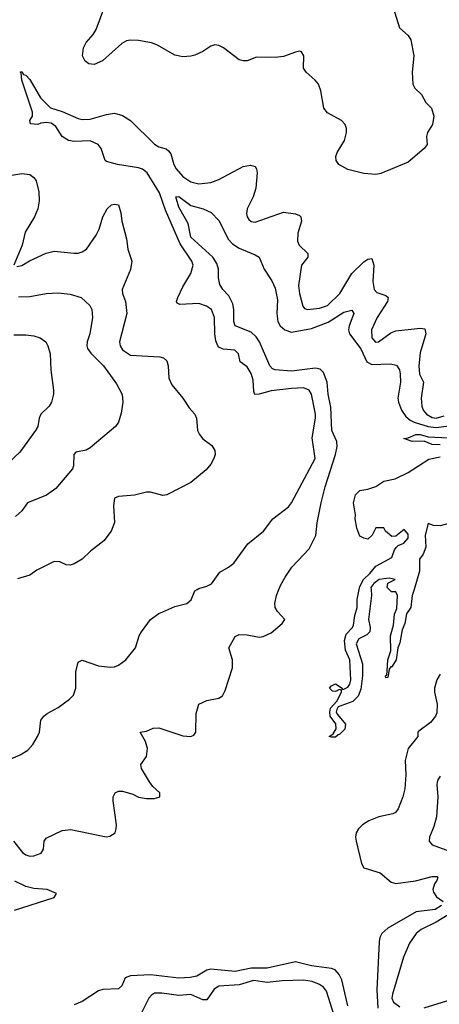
# Model space of a CAD drawing. Header units: inches. Extents: x 1843162 to 1959474, y 907081 to 1016326.
# Tile 45 of 256: x 1857239 to 1859326, y 937939 to 942830. Entities that reach past the tile are written whole.
import ezdxf

# ---------------------------------------------------------------- set-up
doc = ezdxf.new("R2010")
doc.units = ezdxf.units.IN
doc.header["$MEASUREMENT"] = 0
doc.layers.add('B8953', color=7, linetype='Continuous')
doc.layers.add('B8954', color=7, linetype='Continuous')

msp = doc.modelspace()

# ---------------------------------------------------------------- linework, layer by layer
at = {"layer": 'B8953', "color": 5}
for points, elevation in [([(1857171.8, 939148.2), (1857242, 939178), (1857278.8, 939201.2), (1857304.7, 939230), (1857327.8, 939270), (1857336.9, 939290), (1857343.6, 939350), (1857358.4, 939370), (1857375.8, 939384.2), (1857430, 939413.4), (1857485.8, 939454.2), (1857505.7, 939474.3), (1857517.8, 939510), (1857518.3, 939590), (1857530, 939638), (1857550, 939649.2), (1857630, 939620.2), (1857690, 939613.6), (1857710, 939615.2), (1857730, 939623.6), (1857766, 939650), (1857815.6, 939710), (1857833.6, 939770), (1857844.2, 939790), (1857890, 939850.3), (1857930, 939879.5), (1857950.8, 939889.2), (1858010, 939914.7), (1858070.6, 939929.4), (1858091.2, 939948.8), (1858110, 939992.9), (1858122.2, 940000)], 580), ([(1857208.7, 938750), (1857253.3, 938693.3), (1857270, 938681.7), (1857290, 938675.6), (1857310, 938676.9), (1857346, 938690), (1857357.6, 938710), (1857361.3, 938750), (1857370, 938764.9), (1857450, 938803.1), (1857493.1, 938806.9), (1857669.3, 938770.7), (1857686.6, 938773.4), (1857713.2, 938790), (1857719.3, 938810), (1857720.9, 938830), (1857704.5, 938950), (1857704.5, 938970), (1857714, 938990), (1857730, 938998), (1857750, 938997.1), (1857802.3, 938982.3), (1857830, 938968.5), (1857870, 938960.5), (1857910, 938962), (1857935.3, 938970), (1857935.3, 938990), (1857901.6, 939021.6), (1857884.4, 939044.4), (1857845.2, 939110), (1857842, 939130), (1857869, 939170), (1857874, 939210), (1857864.7, 939244.7), (1857838, 939290), (1857870, 939296.3), (1857902, 939310), (1857930, 939311.8), (1858050, 939272.4), (1858090, 939268.5), (1858104.5, 939275.5), (1858114.5, 939290), (1858116.1, 939383.9), (1858129.7, 939430.3), (1858170, 939448.5), (1858230, 939459.3), (1858248.1, 939471.9), (1858261.4, 939498.5), (1858297.2, 939610), (1858296.4, 939650), (1858279.6, 939710), (1858310, 939766.8), (1858330, 939776.4), (1858370, 939774.6), (1858430, 939763.1), (1858450, 939766.7), (1858490, 939784.2), (1858543.7, 939830), (1858557.2, 939850), (1858521.2, 939890), (1858509.5, 939910), (1858507.3, 939930), (1858515.6, 939970), (1858527.8, 940000)], 560), ([(1858986.5, 940000), (1858988.9, 939970), (1858974, 939850), (1858981.3, 939810), (1858979.3, 939790), (1858965.7, 939774.3), (1858924.8, 939755.2), (1858912.8, 939730), (1858943.6, 939630), (1858944.2, 939570), (1858935.4, 939504.6), (1858921.6, 939470), (1858896.1, 939443.9), (1858823.1, 939416.9), (1858815.8, 939404.2), (1858813.4, 939390), (1858818.6, 939378.5), (1858858.4, 939330), (1858855.1, 939304.9), (1858830, 939279.3), (1858822, 939278), (1858810, 939266.6), (1858790, 939265.2), (1858778, 939270), (1858798, 939282), (1858812.1, 939307.9), (1858811.5, 939331.5), (1858782.4, 939370), (1858780.7, 939390), (1858785.1, 939410), (1858815.6, 939444.4), (1858839, 939490), (1858839, 939499), (1858830, 939502), (1858810, 939493.2), (1858794, 939494), (1858779, 939510), (1858790, 939521), (1858810, 939530.5), (1858842, 939510), (1858842, 939502), (1858850, 939504.7), (1858870, 939514.9), (1858880.5, 939530), (1858886, 939550), (1858880.4, 939650), (1858858.6, 939698.6), (1858853.3, 939746.7), (1858862, 939778), (1858894.5, 939810), (1858898.3, 939821.7), (1858904.7, 939870), (1858917.7, 939910), (1858917.2, 939950), (1858927.1, 940000)], 540), ([(1859199.8, 940000), (1859190.6, 939970), (1859183.7, 939910), (1859161.7, 939878.3), (1859153.4, 939830), (1859140.9, 939799.1), (1859130, 939735.3), (1859118.8, 939710), (1859110.3, 939650), (1859090, 939615.3), (1859084.7, 939615.3), (1859076.9, 939603.1), (1859070, 939562), (1859060.4, 939560.4), (1859058, 939570), (1859064, 939576), (1859066.8, 939593.2), (1859069.7, 939650), (1859085.1, 939694.9), (1859082.2, 939770), (1859097.5, 939822.5), (1859102.4, 939877.6), (1859114.1, 939905.9), (1859117.2, 939970), (1859110, 939988), (1859088, 939988), (1859076, 940000)], 540), ([(1859330, 939578.3), (1859313, 939550), (1859301.5, 939510), (1859301.1, 939490), (1859315, 939430), (1859312.9, 939387.1), (1859306, 939370), (1859281.7, 939338.3), (1859223.8, 939296.2), (1859219.3, 939290), (1859218.7, 939270), (1859171.2, 939210), (1859156.3, 939150), (1859158.3, 939078.3), (1859153.8, 939010), (1859143.8, 938970), (1859120.5, 938910), (1859107.6, 938892.4), (1859095, 938885), (1859024.6, 938870), (1858975.6, 938850), (1858943, 938830), (1858923.2, 938810), (1858912.7, 938790), (1858909.4, 938770), (1858912.6, 938750), (1858938.4, 938638.4), (1858950, 938617.6), (1859031.3, 938591.3), (1859086, 938546), (1859110, 938539.6), (1859207.3, 938552.7), (1859290, 938574.5), (1859314.3, 938574.3), (1859318.7, 938570), (1859313.9, 938553.9), (1859302.2, 938537.8), (1859293.5, 938510), (1859296.2, 938496.2), (1859312.1, 938472.1), (1859344.9, 938450)], 560), ([(1859330, 939072), (1859317.1, 939050), (1859314, 939030), (1859318.5, 938970), (1859312, 938870), (1859298.5, 938821.5), (1859276.4, 938770), (1859274.9, 938750), (1859290, 938730.6), (1859393.7, 938693.7)], 580), ([(1857213.8, 938406.2), (1857410.8, 938469.2), (1857422.7, 938490), (1857376, 938510), (1857310, 938514.9), (1857270, 938524.2), (1857214.7, 938550)], 560), ([(1859336.9, 938430), (1859304.6, 938410), (1859210, 938397.8), (1859070, 938317.2), (1859040.2, 938290), (1859029.4, 938270), (1859025.8, 938250), (1859014.8, 938010), (1859019.1, 937919.1)], 560), ([(1859370, 938383.3), (1859310, 938346.6), (1859235.9, 938310), (1859210.1, 938289.9), (1859178, 938242), (1859147.1, 938172.9), (1859092.9, 937990), (1859090.2, 937970), (1859098.4, 937950), (1859130, 937926.9)], 580), ([(1858870.8, 937930.8), (1858840.6, 938060.6), (1858827.7, 938087.7), (1858807.1, 938110), (1858790, 938117.5), (1858690, 938130.2), (1858610, 938150.4), (1858470, 938117.7), (1858390, 938118.1), (1858310, 938101.3), (1858190, 938113.7), (1858170, 938108.6), (1858120.5, 938079.5), (1858087.4, 938072.6), (1858030, 938069.1), (1857890, 938085.1), (1857790, 938081.1), (1857763.5, 938070), (1857747.6, 938030), (1857730, 938016.1), (1857652.2, 938012.2), (1857630, 938006.6), (1857550, 937952.2), (1857510, 937936.7)], 560), ([(1858802.6, 937882.6), (1858764.6, 938004.6), (1858750, 938024.2), (1858730, 938038.1), (1858692.9, 938052.9), (1858650, 938058.3), (1858543.7, 938056.3), (1858470, 938047), (1858402.2, 938057.8), (1858330, 938035.2), (1858230, 938029.5), (1858206, 938014), (1858170, 937960.6), (1858150, 937961.2), (1858090, 937987.2), (1858030, 937982.2), (1857945, 937995), (1857910, 937993.6), (1857894.9, 937985.1), (1857881.9, 937970), (1857841, 937890)], 580), ([(1859250, 937920.7), (1859450, 937982.2), (1859472.7, 937972.7), (1859490, 937953.4), (1859501.7, 937930)], 580)]:
    msp.add_lwpolyline(points, dxfattribs=dict(at, elevation=elevation))
at = {"layer": 'B8954', "color": 5}
for points, elevation in [([(1859095.4, 942890), (1859128.3, 942790), (1859171.4, 942751.4), (1859183.7, 942730), (1859199.5, 942650), (1859190.6, 942570), (1859193.4, 942510), (1859204.6, 942490), (1859237.8, 942457.8), (1859258.8, 942418.8), (1859286.2, 942390), (1859297.8, 942350), (1859291.9, 942310), (1859266.6, 942270), (1859262.6, 942250), (1859264.5, 942210), (1859250, 942190.7), (1859170, 942123), (1859034.6, 942065.4), (1859010, 942061.1), (1858950, 942066.7), (1858870, 942085.4), (1858825.4, 942110), (1858813, 942130), (1858811.1, 942150), (1858817.5, 942170), (1858854.4, 942230), (1858864.7, 942270), (1858864.4, 942290), (1858856.9, 942310), (1858839.5, 942330), (1858770, 942367.4), (1858751.7, 942390), (1858735.9, 942475.9), (1858724.6, 942510), (1858708.5, 942530), (1858663.1, 942570), (1858650.3, 942590), (1858652, 942650), (1858640.3, 942670), (1858630, 942674.4), (1858610, 942669.5), (1858550, 942646.7), (1858510, 942642.3), (1858416.4, 942643.6), (1858370, 942626), (1858350, 942624.9), (1858330, 942630.2), (1858253.2, 942690), (1858230, 942702.5), (1858210, 942705.2), (1858190, 942698.5), (1858150, 942672.5), (1858110, 942654), (1858090, 942648.1), (1858050, 942646), (1858010, 942653.4), (1857923.5, 942703.5), (1857895.1, 942715.1), (1857830, 942726.7), (1857790, 942728.4), (1857770, 942724.7), (1857747.5, 942712.5), (1857650, 942626.5), (1857610, 942607.9), (1857582.8, 942610), (1857564.2, 942624.2), (1857552, 942650), (1857556, 942690), (1857570, 942716.2), (1857604.2, 942755.8), (1857619.3, 942780.7), (1857663.1, 942896.9)], 620), ([(1858122.2, 940000), (1858130, 940004.5), (1858170, 940015.4), (1858193, 940027), (1858234.5, 940085.5), (1858278, 940110), (1858303.5, 940130), (1858373.5, 940226.5), (1858452, 940290), (1858497.2, 940350), (1858575.1, 940410), (1858590.6, 940430), (1858707.9, 940650), (1858693.2, 940753.2), (1858710.4, 940850), (1858709.9, 940870), (1858690.5, 940970), (1858677.6, 940990), (1858650, 941001), (1858590, 940998.4), (1858490, 940987.1), (1858429.2, 940969.2), (1858407.7, 940967.7), (1858402.7, 940982.7), (1858399.5, 941039.5), (1858390, 941073), (1858370, 941106), (1858335.8, 941130), (1858327.8, 941170), (1858308.5, 941188.5), (1858250, 941194.1), (1858230, 941202.5), (1858224.3, 941210), (1858214.4, 941234.4), (1858209, 941269), (1858208, 941350), (1858192.1, 941390), (1858167.7, 941407.7), (1858130, 941419.7), (1858035.1, 941415.1), (1858022.3, 941422.3), (1858019.2, 941430), (1858025, 941450), (1858050, 941503.6), (1858089.8, 941570), (1858101.4, 941610), (1858094.3, 941630), (1858036.4, 941716.4), (1857964.6, 941884.6), (1857933.9, 941970), (1857872.5, 942070), (1857850, 942087.5), (1857830, 942094.2), (1857725.2, 942110), (1857670, 942125.1), (1857663.6, 942130), (1857644.8, 942190), (1857628.7, 942210), (1857590, 942228.1), (1857510, 942225.3), (1857480.8, 942230), (1857450.5, 942250), (1857418.7, 942298.7), (1857395.7, 942315.7), (1857370, 942319.9), (1857343.6, 942316.4), (1857329.8, 942309.8), (1857292.3, 942312.3), (1857289.7, 942330), (1857302.6, 942350), (1857302.7, 942370), (1857249.7, 942530), (1857246.3, 942566.3), (1857242, 942570), (1857250, 942572.7), (1857258, 942558), (1857270, 942555.3), (1857290, 942533.4), (1857342.3, 942442.3), (1857392.4, 942392.4), (1857450, 942374.2), (1857530, 942338.8), (1857550, 942335), (1857590, 942336.3), (1857670, 942359.7), (1857710, 942366.3), (1857750, 942353.4), (1857790, 942330.1), (1857910, 942211.5), (1857930, 942198.7), (1857968.1, 942188.1), (1857979.1, 942179.1), (1857990, 942163), (1858005.7, 942110), (1858016.4, 942090), (1858050, 942051.9), (1858090, 942024.6), (1858130, 942014.8), (1858190, 942021), (1858230, 942037), (1858350, 942100.1), (1858386.6, 942106.6), (1858410, 942100.5), (1858417, 942090), (1858419.1, 942070), (1858412.6, 941992.6), (1858399.2, 941950), (1858370.1, 941890), (1858367.4, 941867.4), (1858370.2, 941850.2), (1858378.2, 941838.2), (1858390, 941828.2), (1858410, 941824), (1858550, 941873.2), (1858610, 941865.4), (1858630, 941857.6), (1858637.2, 941850), (1858641.1, 941830), (1858622.2, 941770), (1858619.6, 941730), (1858628.9, 941710), (1858671, 941669), (1858671, 941650), (1858639.7, 941610), (1858626.1, 941510), (1858630.2, 941470), (1858647.1, 941407.1), (1858655.9, 941395.9), (1858670.2, 941390.2), (1858730, 941397.1), (1858770, 941410.1), (1858831, 941470), (1858890.4, 941569.6), (1858950, 941626.7), (1858970, 941640.7), (1858990, 941643.1), (1858999.2, 941610), (1858995.2, 941530), (1859001.6, 941490), (1859015.4, 941475.4), (1859060.2, 941460.2), (1859072, 941450), (1859067.2, 941430), (1859016.8, 941350), (1858987.7, 941290), (1858989.5, 941250), (1859008.6, 941228.6), (1859024, 941230), (1859084.9, 941275.2), (1859110, 941283.8), (1859230, 941298.5), (1859254.2, 941294.2), (1859258.2, 941270), (1859230, 941175.6), (1859223.4, 941110), (1859227.7, 941070), (1859246.9, 941030), (1859235, 940950), (1859237.9, 940910), (1859245.2, 940890), (1859261.3, 940870), (1859290, 940853.8), (1859310, 940850.1), (1859350, 940861.6)], 580), ([(1857170, 942053.2), (1857250, 942066), (1857290, 942060.3), (1857310, 942045.4), (1857320.3, 942030), (1857334.2, 941974.2), (1857336.4, 941930), (1857329.3, 941890), (1857312.4, 941850), (1857266, 941774), (1857250.7, 941709.3), (1857209.8, 941610)], 620), ([(1858527.8, 940000), (1858537.1, 940022.9), (1858558.6, 940061.4), (1858592, 940110), (1858678.6, 940201.4), (1858712.2, 940267.7), (1858717.7, 940330), (1858737.7, 940430), (1858758.5, 940510), (1858809.9, 940670), (1858818.1, 940710), (1858815.3, 940735.3), (1858790.9, 940790), (1858785.9, 940905.9), (1858772.5, 940970), (1858767.2, 941030), (1858750, 941077.3), (1858733.7, 941093.7), (1858710, 941099), (1858590, 941084.2), (1858510, 941089.9), (1858495.5, 941095.5), (1858482.4, 941110), (1858430.9, 941230), (1858415.4, 941255.4), (1858390, 941277.7), (1858310.9, 941310), (1858303.4, 941330), (1858303.2, 941390), (1858298.1, 941418.1), (1858278.2, 941458.2), (1858248.3, 941490), (1858234.9, 941514.9), (1858227.1, 941547.1), (1858226.8, 941590), (1858219.7, 941619.7), (1858198.9, 941650), (1858090.5, 941750), (1858077, 941817), (1858030, 941899.3), (1858015.3, 941950), (1858030, 941951.8), (1858090, 941907.7), (1858151.3, 941890), (1858191.8, 941871.8), (1858230, 941833), (1858277.9, 941737.9), (1858296.4, 941716.4), (1858330, 941694.7), (1858410, 941662.4), (1858430.2, 941650.2), (1858454.6, 941590), (1858492.6, 941532.6), (1858510, 941496.4), (1858521.7, 941438.3), (1858517.3, 941370), (1858522.3, 941330), (1858534.4, 941310), (1858557.8, 941290), (1858590, 941277.1), (1858690, 941296.1), (1858772.6, 941327.4), (1858850, 941376.6), (1858890, 941387), (1858900.7, 941370), (1858877.6, 941310), (1858874.4, 941290), (1858878.2, 941270), (1858935.4, 941195.4), (1858965.2, 941130), (1858990, 941116.4), (1859080.5, 941120.5), (1859113.2, 941113.2), (1859127.3, 941090), (1859131, 941071), (1859133.2, 941030), (1859119.5, 940950), (1859122.1, 940930), (1859137.7, 940890), (1859159, 940859), (1859180.4, 940840.4), (1859201.1, 940830), (1859270, 940809.7), (1859310, 940804), (1859386.5, 940813.5)], 560), ([(1857223.9, 941603.9), (1857250, 941609), (1857287.9, 941632.1), (1857370, 941669.8), (1857410, 941680.9), (1857510.2, 941669.8), (1857530, 941669.8), (1857550, 941676.8), (1857570.3, 941690), (1857619.5, 941760.5), (1857634.6, 941790), (1857652.2, 941850), (1857674.4, 941890), (1857696, 941910), (1857710, 941914.3), (1857729.6, 941909.6), (1857742.4, 941870), (1857746.6, 941830), (1857770, 941741.2), (1857777, 941690), (1857795.9, 941630), (1857789.8, 941589.8), (1857749.3, 941490), (1857750.5, 941470), (1857765.2, 941430), (1857771.5, 941370), (1857735.2, 941230), (1857737.7, 941210), (1857750.6, 941190), (1857790, 941163.4), (1857935.6, 941155.6), (1857954.5, 941150), (1857970, 941136.2), (1857976.8, 941110), (1857980.7, 941050), (1857995.4, 941015.4), (1858050.8, 940950), (1858082, 940902), (1858109.8, 940869.8), (1858117.7, 940850), (1858123.1, 940790), (1858132.4, 940770), (1858150, 940747.8), (1858194.9, 940714.9), (1858209.7, 940690), (1858211.2, 940670), (1858204.7, 940650), (1858190, 940622.4), (1858165.5, 940594.5), (1858090, 940531.8), (1857970, 940470.4), (1857950, 940466.4), (1857890, 940483.1), (1857870, 940483.1), (1857810, 940467.4), (1857730, 940461.7), (1857710, 940452.7), (1857705, 940415), (1857710, 940332), (1857694.5, 940290), (1857658, 940242), (1857591.3, 940190), (1857550, 940150.3), (1857510, 940127), (1857490, 940120.4), (1857470, 940122.4), (1857437.7, 940137.7), (1857410, 940138.4), (1857324, 940096), (1857290, 940070.3), (1857227.7, 940052.3)], 620), ([(1857233.2, 941453.2), (1857290, 941455), (1857370, 941469.8), (1857430, 941473.5), (1857490, 941467.4), (1857545.1, 941450), (1857588, 941410), (1857598.3, 941390), (1857601.6, 941350), (1857588.1, 941270), (1857573.8, 941230), (1857572.2, 941210), (1857576.9, 941196.9), (1857593.4, 941173.4), (1857655, 941110), (1857720.7, 941020.7), (1857748.2, 940968.2), (1857751.1, 940930), (1857743.8, 940876.2), (1857729.7, 940830.3), (1857714.5, 940810), (1857590, 940703.1), (1857570, 940691.8), (1857518.8, 940681.2), (1857508.7, 940670), (1857507, 940613), (1857500.7, 940599.3), (1857418, 940502), (1857372.2, 940467.8), (1857278.4, 940430), (1857249.8, 940390.2), (1857217.8, 940362.2)], 640), ([(1857210, 941264.2), (1857270, 941264.7), (1857310, 941259.7), (1857341.2, 941250), (1857369.4, 941230), (1857379.6, 941210), (1857389.6, 941170), (1857393.3, 941090), (1857407.8, 940990), (1857406.3, 940970), (1857397.6, 940930), (1857386, 940910), (1857343.9, 940870), (1857335.5, 940850), (1857329.7, 940810), (1857317.4, 940790), (1857239.1, 940680.9), (1857156.6, 940603.4)], 660), ([(1859330, 940718.9), (1859290, 940720.4), (1859250, 940736.8), (1859190, 940735.1), (1859148.7, 940750), (1859170, 940752.9), (1859209.2, 940770), (1859229.9, 940770.1), (1859270, 940758.4), (1859372.1, 940752.1)], 540), ([(1858927.1, 940000), (1858930, 940014.9), (1858949.1, 940050), (1858980.7, 940079.3), (1859010, 940114.9), (1859090, 940158.4), (1859102.9, 940197.1), (1859111.6, 940208.4), (1859121.5, 940218.5), (1859149.2, 940230), (1859170, 940254), (1859170, 940274), (1859150, 940298), (1859110, 940264), (1859090, 940262), (1859058, 940290), (1859050, 940306), (1859010, 940306), (1858992, 940270), (1858970.7, 940249.3), (1858950, 940254), (1858930, 940265.2), (1858915.3, 940304.7), (1858907.3, 940350), (1858909.3, 940370), (1858899, 940430), (1858908, 940470), (1858930, 940492), (1858970, 940498), (1859010, 940511.3), (1859050, 940538), (1859106, 940550), (1859170, 940581), (1859273.6, 940646.4), (1859330, 940658)], 540), ([(1860000, 940377.3), (1859950, 940375.1), (1859850, 940379.1), (1859730, 940415.1), (1859650, 940395.1), (1859593.3, 940366.7), (1859532, 940350), (1859372.5, 940327.5), (1859330, 940316.2), (1859297.2, 940317.2), (1859270, 940328), (1859254.6, 940270), (1859258.5, 940210), (1859245.5, 940174.6), (1859227.8, 940150), (1859227.6, 940090), (1859199.8, 940000)], 540), ([(1859076, 940000), (1859066, 940010), (1859068.9, 940031.1), (1859106, 940050), (1859076.5, 940056.5), (1859027.3, 940050), (1859000.7, 940030), (1858985.7, 940010), (1858986.5, 940000)], 540)]:
    msp.add_lwpolyline(points, dxfattribs=dict(at, elevation=elevation))

doc.saveas('drawing.dxf')
